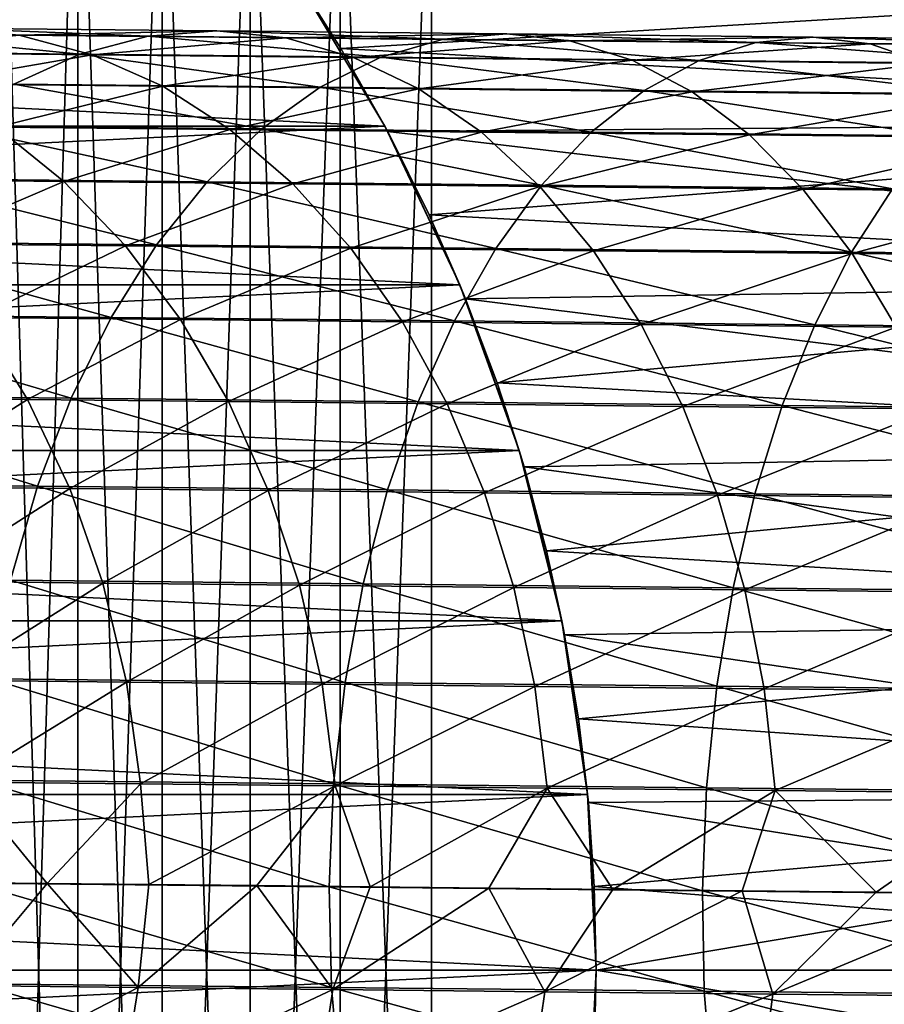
# Model space of a CAD drawing. Header units: metres. Extents: x -22 to 237, y -22 to 22.
# Tile 13 of 80: x 15 to 26, y 0 to 12. Entities that reach past the tile are written whole.
import ezdxf

# ---------------------------------------------------------------- set-up
doc = ezdxf.new("R2010")
doc.units = ezdxf.units.M
doc.layers.add('solid_KKK', color=7, linetype='CONTINUOUS')

msp = doc.modelspace()

# ---------------------------------------------------------------- linework, layer by layer
at = {"layer": 'solid_KKK'}
for points in [[(15.630599, -15.992977, 265.399994), (15.630599, 15.992977, 265.399994), (14.648143, 16.536873, 265.399994)], [(15.630599, -15.992977, 265.399994), (14.648143, 16.536873, 265.399994), (14.648143, -16.536873, 265.399994)], [(14.648143, -16.536873, 250.300003), (14.648143, 16.536873, 250.300003), (15.630599, 15.992977, 250.300003)], [(14.648143, -16.536873, 250.300003), (15.630599, 15.992977, 250.300003), (15.630599, -15.992977, 250.300003)], [(16.667795, -15.562707, 265.399994), (16.667795, 15.562707, 265.399994), (15.630599, 15.992977, 265.399994)], [(16.667795, -15.562707, 265.399994), (15.630599, 15.992977, 265.399994), (15.630599, -15.992977, 265.399994)], [(15.630599, -15.992977, 250.300003), (15.630599, 15.992977, 250.300003), (16.667795, 15.562707, 250.300003)], [(15.630599, -15.992977, 250.300003), (16.667795, 15.562707, 250.300003), (16.667795, -15.562707, 250.300003)], [(17.746687, -15.251418, 265.399994), (17.746687, 15.251418, 265.399994), (16.667795, 15.562707, 265.399994)], [(17.746687, -15.251418, 265.399994), (16.667795, 15.562707, 265.399994), (16.667795, -15.562707, 265.399994)], [(16.667795, -15.562707, 250.300003), (16.667795, 15.562707, 250.300003), (17.746687, 15.251418, 250.300003)], [(16.667795, -15.562707, 250.300003), (17.746687, 15.251418, 250.300003), (17.746687, -15.251418, 250.300003)], [(18.853741, -15.063069, 265.399994), (18.853741, 15.063069, 265.399994), (17.746687, 15.251418, 265.399994)], [(18.853741, -15.063069, 265.399994), (17.746687, 15.251418, 265.399994), (17.746687, -15.251418, 265.399994)], [(17.746687, -15.251418, 250.300003), (17.746687, 15.251418, 250.300003), (18.853741, 15.063069, 250.300003)], [(17.746687, -15.251418, 250.300003), (18.853741, 15.063069, 250.300003), (18.853741, -15.063069, 250.300003)], [(19.974985, -15, 265.399994), (19.974985, 15, 265.399994), (18.853741, 15.063069, 265.399994)], [(18.853741, -15.063069, 265.399994), (19.974985, -15, 265.399994), (18.853741, 15.063069, 265.399994)], [(18.853741, -15.063069, 250.300003), (18.853741, 15.063069, 250.300003), (19.974985, 15, 250.300003)], [(18.853741, -15.063069, 250.300003), (19.974985, 15, 250.300003), (19.974985, -15, 250.300003)], [(120.987495, -15, 265.399994), (120.987495, 15, 265.399994), (19.974985, 15, 265.399994)], [(120.987495, -15, 265.399994), (19.974985, 15, 265.399994), (19.974985, -15, 265.399994)], [(19.974985, -15, 250.300003), (19.974985, 15, 250.300003), (120.987495, 15, 250.300003)], [(19.974985, -15, 250.300003), (120.987495, 15, 250.300003), (120.987495, -15, 250.300003)], [(-19.402472, 10.370342), (-18.292044, 12.222983), (19.402472, 10.370342)], [(-19.402472, 10.370342, 250), (19.402472, 10.370342, 250), (18.292044, 12.222983, 250)], [(-19.402472, 10.370342, 250), (18.292044, 12.222983, 250), (-18.292044, 12.222983, 250)], [(-18.292044, 12.222983), (18.292044, 12.222983), (19.402472, 10.370342)], [(18.292044, 12.222983, 250), (18.862286, 11.323169, 170.276688), (18.218164, 12.33282, 169.611145)], [(34.900002, 12.282251, 169.646423), (18.218164, 12.33282, 169.611145), (18.862286, 11.323169, 170.276688)], [(18.21825, 12.332694, 134.388763), (18.862391, 11.322996, 133.723206), (18.292044, 12.222983)], [(34.900002, 12.282251, 134.353577), (18.862391, 11.322996, 133.723206), (18.21825, 12.332694, 134.388763)], [(18.862391, 11.322996, 133.723206), (19.402472, 10.370342), (18.292044, 12.222983)], [(18.292044, 12.222983, 250), (19.402472, 10.370342, 250), (18.862286, 11.323169, 170.276688)], [(34.900002, 10.433978, 170.798462), (34.900002, 12.282251, 169.646423), (18.862286, 11.323169, 170.276688)], [(34.900002, 12.282251, 134.353577), (34.900002, 10.433978, 133.201538), (18.862391, 11.322996, 133.723206)], [(12.188397, 11.291643, 612.880554), (15.657006, 11.25552, 616.225037), (13.088928, 11.509786, 612.013184)], [(13.088928, 11.509786, 612.013184), (16.49337, 11.47433, 615.295776), (14.001055, 11.575478, 611.133057)], [(15.657006, 11.25552, 616.225037), (16.49337, 11.47433, 615.295776), (13.088928, 11.509786, 612.013184)], [(14.001055, 11.575478, 611.133057), (17.340389, 11.5407, 614.352844), (14.91145, 11.48776, 610.253052)], [(16.49337, 11.47433, 615.295776), (17.340389, 11.5407, 614.352844), (14.001055, 11.575478, 611.133057)], [(17.340389, 11.5407, 614.352844), (18.18569, 11.45366, 613.410095), (14.91145, 11.48776, 610.253052)], [(16.49337, 11.47433, 615.295776), (20.123302, 11.436609, 618.327087), (17.340389, 11.5407, 614.352844)], [(17.340389, 11.5407, 614.352844), (20.900904, 11.5037, 617.326233), (18.18569, 11.45366, 613.410095)], [(20.123302, 11.436609, 618.327087), (20.900904, 11.5037, 617.326233), (17.340389, 11.5407, 614.352844)], [(20.900904, 11.5037, 617.326233), (21.676796, 11.417382, 616.3255), (18.18569, 11.45366, 613.410095)], [(20.123302, 11.436609, 618.327087), (23.960228, 11.396816, 621.091736), (20.900904, 11.5037, 617.326233)], [(20.900904, 11.5037, 617.326233), (24.664452, 11.464669, 620.038025), (21.676796, 11.417382, 616.3255)], [(23.960228, 11.396816, 621.091736), (24.664452, 11.464669, 620.038025), (20.900904, 11.5037, 617.326233)], [(14.91145, 11.48776, 610.253052), (15.806812, 11.247913, 609.386047), (12.825683, 11.279039, 606.069702)], [(14.91145, 11.48776, 610.253052), (18.18569, 11.45366, 613.410095), (15.806812, 11.247913, 609.386047)], [(15.657006, 11.25552, 616.225037), (19.355356, 11.217088, 619.313477), (16.49337, 11.47433, 615.295776)], [(18.18569, 11.45366, 613.410095), (19.016918, 11.214481, 612.481262), (15.806812, 11.247913, 609.386047)], [(19.355356, 11.217088, 619.313477), (20.123302, 11.436609, 618.327087), (16.49337, 11.47433, 615.295776)], [(18.18569, 11.45366, 613.410095), (21.676796, 11.417382, 616.3255), (19.016918, 11.214481, 612.481262)], [(21.676796, 11.417382, 616.3255), (22.439644, 11.178914, 615.339539), (19.016918, 11.214481, 612.481262)], [(19.355356, 11.217088, 619.313477), (23.264601, 11.176545, 622.130249), (20.123302, 11.436609, 618.327087)], [(23.264601, 11.176545, 622.130249), (23.960228, 11.396816, 621.091736), (20.123302, 11.436609, 618.327087)], [(24.664452, 11.464669, 620.038025), (25.36698, 11.379111, 618.984436), (21.676796, 11.417382, 616.3255)], [(21.676796, 11.417382, 616.3255), (25.36698, 11.379111, 618.984436), (22.439644, 11.178914, 615.339539)], [(25.36698, 11.379111, 618.984436), (26.057549, 11.141393, 617.946411), (22.439644, 11.178914, 615.339539)], [(23.264601, 11.176545, 622.130249), (27.36482, 11.134098, 624.66095), (23.960228, 11.396816, 621.091736)], [(23.960228, 11.396816, 621.091736), (27.984596, 11.355154, 623.575623), (24.664452, 11.464669, 620.038025)], [(27.36482, 11.134098, 624.66095), (27.984596, 11.355154, 623.575623), (23.960228, 11.396816, 621.091736)], [(24.664452, 11.464669, 620.038025), (28.611858, 11.423803, 622.474365), (25.36698, 11.379111, 618.984436)], [(27.984596, 11.355154, 623.575623), (28.611858, 11.423803, 622.474365), (24.664452, 11.464669, 620.038025)], [(28.611858, 11.423803, 622.474365), (29.237436, 11.339042, 621.373291), (25.36698, 11.379111, 618.984436)], [(25.36698, 11.379111, 618.984436), (29.237436, 11.339042, 621.373291), (26.057549, 11.141393, 617.946411)], [(14.843519, 10.887466, 617.127075), (15.657006, 11.25552, 616.225037), (12.188397, 11.291643, 612.880554)], [(12.825683, 11.279039, 606.069702), (15.806812, 11.247913, 609.386047), (13.750723, 10.889966, 605.292664)], [(14.843519, 10.887466, 617.127075), (18.608284, 10.848345, 620.270996), (15.657006, 11.25552, 616.225037)], [(18.608284, 10.848345, 620.270996), (19.355356, 11.217088, 619.313477), (15.657006, 11.25552, 616.225037)], [(19.402472, 10.370342, 250), (19.437769, 10.304034, 170.870041), (18.862286, 11.323169, 170.276688)], [(34.900002, 10.433978, 170.798462), (18.862286, 11.323169, 170.276688), (19.437769, 10.304034, 170.870041)], [(18.862391, 11.322996, 133.723206), (19.437868, 10.303847, 133.129852), (19.402472, 10.370342)], [(34.900002, 10.433978, 133.201538), (19.437868, 10.303847, 133.129852), (18.862391, 11.322996, 133.723206)], [(15.806812, 11.247913, 609.386047), (16.674059, 10.859444, 608.544678), (13.750723, 10.889966, 605.292664)], [(15.806812, 11.247913, 609.386047), (19.016918, 11.214481, 612.481262), (16.674059, 10.859444, 608.544678)], [(19.016918, 11.214481, 612.481262), (19.821932, 10.82666, 611.579895), (16.674059, 10.859444, 608.544678)], [(18.608284, 10.848345, 620.270996), (22.587732, 10.807074, 623.138306), (19.355356, 11.217088, 619.313477)], [(19.016918, 11.214481, 612.481262), (22.439644, 11.178914, 615.339539), (19.821932, 10.82666, 611.579895)], [(22.587732, 10.807074, 623.138306), (23.264601, 11.176545, 622.130249), (19.355356, 11.217088, 619.313477)], [(22.439644, 11.178914, 615.339539), (23.178303, 10.791782, 614.382751), (19.821932, 10.82666, 611.579895)], [(22.439644, 11.178914, 615.339539), (26.057549, 11.141393, 617.946411), (23.178303, 10.791782, 614.382751)], [(22.587732, 10.807074, 623.138306), (26.761583, 10.763865, 625.714478), (23.264601, 11.176545, 622.130249)], [(26.057549, 11.141393, 617.946411), (26.726067, 10.754989, 616.939087), (23.178303, 10.791782, 614.382751)], [(26.761583, 10.763865, 625.714478), (27.36482, 11.134098, 624.66095), (23.264601, 11.176545, 622.130249)], [(13.750723, 10.889966, 605.292664), (16.674059, 10.859444, 608.544678), (14.632367, 10.357973, 604.550598)], [(14.064795, 10.375547, 617.988708), (17.893003, 10.335767, 621.185608), (14.843519, 10.887466, 617.127075)], [(16.674059, 10.859444, 608.544678), (17.500517, 10.328026, 607.741272), (14.632367, 10.357973, 604.550598)], [(17.893003, 10.335767, 621.185608), (18.608284, 10.848345, 620.270996), (14.843519, 10.887466, 617.127075)], [(16.674059, 10.859444, 608.544678), (19.821932, 10.82666, 611.579895), (17.500517, 10.328026, 607.741272)], [(19.821932, 10.82666, 611.579895), (20.588966, 10.295861, 610.719177), (17.500517, 10.328026, 607.741272)], [(17.893003, 10.335767, 621.185608), (21.939512, 10.2938, 624.101257), (18.608284, 10.848345, 620.270996)], [(21.939512, 10.2938, 624.101257), (22.587732, 10.807074, 623.138306), (18.608284, 10.848345, 620.270996)], [(19.821932, 10.82666, 611.579895), (23.178303, 10.791782, 614.382751), (20.588966, 10.295861, 610.719177)], [(23.178303, 10.791782, 614.382751), (23.881975, 10.261642, 613.469177), (20.588966, 10.295861, 610.719177)], [(21.939512, 10.2938, 624.101257), (26.183701, 10.249863, 626.720825), (22.587732, 10.807074, 623.138306)], [(26.183701, 10.249863, 626.720825), (26.761583, 10.763865, 625.714478), (22.587732, 10.807074, 623.138306)], [(23.178303, 10.791782, 614.382751), (26.726067, 10.754989, 616.939087), (23.881975, 10.261642, 613.469177)], [(26.726067, 10.754989, 616.939087), (27.362768, 10.225543, 615.977173), (23.881975, 10.261642, 613.469177)], [(34.900002, 10.433978, 170.798462), (19.437769, 10.304034, 170.870041), (19.947649, 9.278538, 171.394867)], [(34.900002, 10.433978, 133.201538), (34.900002, 8.47864, 132.242401), (19.437868, 10.303847, 133.129852)], [(34.900002, 8.47864, 171.757599), (34.900002, 10.433978, 170.798462), (19.947649, 9.278538, 171.394867)], [(-20.325174, 8.419493), (-19.402472, 10.370342), (20.325174, 8.419493)], [(-20.325174, 8.419493, 250), (20.325174, 8.419493, 250), (19.402472, 10.370342, 250)], [(-20.325174, 8.419493, 250), (19.402472, 10.370342, 250), (-19.402472, 10.370342, 250)], [(-19.402472, 10.370342), (19.402472, 10.370342), (20.325174, 8.419493)], [(14.632367, 10.357973, 604.550598), (15.457732, 9.690832, 603.854492), (12.872028, 9.71791, 600.528442)], [(13.332213, 9.727243, 618.797363), (17.219965, 9.686844, 622.044006), (14.064795, 10.375547, 617.988708)], [(17.219965, 9.686844, 622.044006), (17.893003, 10.335767, 621.185608), (14.064795, 10.375547, 617.988708)], [(14.632367, 10.357973, 604.550598), (17.500517, 10.328026, 607.741272), (15.457732, 9.690832, 603.854492)], [(17.500517, 10.328026, 607.741272), (18.274111, 9.661427, 606.987549), (15.457732, 9.690832, 603.854492)], [(17.219965, 9.686844, 622.044006), (21.329412, 9.644225, 625.005005), (17.893003, 10.335767, 621.185608)], [(17.500517, 10.328026, 607.741272), (20.588966, 10.295861, 610.719177), (18.274111, 9.661427, 606.987549)], [(21.329412, 9.644225, 625.005005), (21.939512, 10.2938, 624.101257), (17.893003, 10.335767, 621.185608)], [(20.588966, 10.295861, 610.719177), (21.306814, 9.629842, 609.911682), (18.274111, 9.661427, 606.987549)], [(19.947733, 9.278358, 132.605057), (20.325174, 8.419493), (19.402472, 10.370342)], [(19.437868, 10.303847, 133.129852), (19.947733, 9.278358, 132.605057), (19.402472, 10.370342)], [(19.402472, 10.370342, 250), (20.325174, 8.419493, 250), (19.437769, 10.304034, 170.870041)], [(20.325174, 8.419493, 250), (19.947649, 9.278538, 171.394867), (19.437769, 10.304034, 170.870041)], [(34.900002, 8.47864, 132.242401), (19.947733, 9.278358, 132.605057), (19.437868, 10.303847, 133.129852)], [(20.588966, 10.295861, 610.719177), (23.881975, 10.261642, 613.469177), (21.306814, 9.629842, 609.911682)], [(21.329412, 9.644225, 625.005005), (25.639614, 9.599604, 627.665283), (21.939512, 10.2938, 624.101257)], [(25.639614, 9.599604, 627.665283), (26.183701, 10.249863, 626.720825), (21.939512, 10.2938, 624.101257)], [(23.881975, 10.261642, 613.469177), (24.540384, 9.59624, 612.612061), (21.306814, 9.629842, 609.911682)], [(23.881975, 10.261642, 613.469177), (27.362768, 10.225543, 615.977173), (24.540384, 9.59624, 612.612061)], [(27.362768, 10.225543, 615.977173), (27.958347, 9.560793, 615.074829), (24.540384, 9.59624, 612.612061)], [(12.656475, 8.952027, 619.541199), (16.599001, 8.911058, 622.833618), (13.332213, 9.727243, 618.797363)], [(12.872028, 9.71791, 600.528442), (15.457732, 9.690832, 603.854492), (13.672757, 8.924912, 599.94458)], [(16.599001, 8.911058, 622.833618), (17.219965, 9.686844, 622.044006), (13.332213, 9.727243, 618.797363)], [(15.457732, 9.690832, 603.854492), (16.21476, 8.898292, 603.214417), (13.672757, 8.924912, 599.94458)], [(15.457732, 9.690832, 603.854492), (18.274111, 9.661427, 606.987549), (16.21476, 8.898292, 603.214417)], [(16.599001, 8.911058, 622.833618), (20.766348, 8.867839, 625.836365), (17.219965, 9.686844, 622.044006)], [(20.766348, 8.867839, 625.836365), (21.329412, 9.644225, 625.005005), (17.219965, 9.686844, 622.044006)], [(18.274111, 9.661427, 606.987549), (18.98354, 8.869383, 606.294495), (16.21476, 8.898292, 603.214417)], [(18.274111, 9.661427, 606.987549), (21.306814, 9.629842, 609.911682), (18.98354, 8.869383, 606.294495)], [(21.306814, 9.629842, 609.911682), (21.964987, 8.838332, 609.16925), (18.98354, 8.869383, 606.294495)], [(20.766348, 8.867839, 625.836365), (25.137276, 8.822589, 628.534119), (21.329412, 9.644225, 625.005005)], [(21.306814, 9.629842, 609.911682), (24.540384, 9.59624, 612.612061), (21.964987, 8.838332, 609.16925)], [(25.137276, 8.822589, 628.534119), (25.639614, 9.599604, 627.665283), (21.329412, 9.644225, 625.005005)], [(24.540384, 9.59624, 612.612061), (25.143908, 8.805299, 611.823975), (21.964987, 8.838332, 609.16925)], [(24.540384, 9.59624, 612.612061), (27.958347, 9.560793, 615.074829), (25.143908, 8.805299, 611.823975)], [(25.137276, 8.822589, 628.534119), (29.689516, 8.775538, 630.913147), (25.639614, 9.599604, 627.665283)], [(27.958347, 9.560793, 615.074829), (28.504105, 8.770451, 614.245117), (25.143908, 8.805299, 611.823975)], [(20.325174, 8.419493, 250), (20.394892, 8.249146, 171.854538), (19.947649, 9.278538, 171.394867)], [(34.900002, 8.47864, 171.757599), (19.947649, 9.278538, 171.394867), (20.394892, 8.249146, 171.854538)], [(19.947733, 9.278358, 132.605057), (20.394947, 8.249009, 132.145401), (20.325174, 8.419493)], [(34.900002, 8.47864, 132.242401), (20.394947, 8.249009, 132.145401), (19.947733, 9.278358, 132.605057)], [(12.047457, 8.061224, 620.209412), (16.039188, 8.019744, 623.542908), (12.656475, 8.952027, 619.541199)], [(16.039188, 8.019744, 623.542908), (16.599001, 8.911058, 622.833618), (12.656475, 8.952027, 619.541199)], [(13.672757, 8.924912, 599.94458), (16.21476, 8.898292, 603.214417), (14.389618, 8.018142, 599.42041)], [(16.21476, 8.898292, 603.214417), (16.892389, 7.991933, 602.639771), (14.389618, 8.018142, 599.42041)], [(16.039188, 8.019744, 623.542908), (20.258545, 7.975986, 626.583069), (16.599001, 8.911058, 622.833618)], [(16.21476, 8.898292, 603.214417), (18.98354, 8.869383, 606.294495), (16.892389, 7.991933, 602.639771)], [(20.258545, 7.975986, 626.583069), (20.766348, 8.867839, 625.836365), (16.599001, 8.911058, 622.833618)], [(18.98354, 8.869383, 606.294495), (19.618437, 7.96347, 605.672302), (16.892389, 7.991933, 602.639771)], [(18.98354, 8.869383, 606.294495), (21.964987, 8.838332, 609.16925), (19.618437, 7.96347, 605.672302)], [(21.964987, 8.838332, 609.16925), (22.553869, 7.932899, 608.502686), (19.618437, 7.96347, 605.672302)], [(20.258545, 7.975986, 626.583069), (24.684025, 7.930171, 629.314514), (20.766348, 8.867839, 625.836365)], [(24.684025, 7.930171, 629.314514), (25.137276, 8.822589, 628.534119), (20.766348, 8.867839, 625.836365)], [(21.964987, 8.838332, 609.16925), (25.143908, 8.805299, 611.823975), (22.553869, 7.932899, 608.502686)], [(25.143908, 8.805299, 611.823975), (25.683727, 7.900375, 611.116394), (22.553869, 7.932899, 608.502686)], [(24.684025, 7.930171, 629.314514), (29.293079, 7.882533, 631.723267), (25.137276, 8.822589, 628.534119)], [(29.293079, 7.882533, 631.723267), (29.689516, 8.775538, 630.913147), (25.137276, 8.822589, 628.534119)], [(25.143908, 8.805299, 611.823975), (28.504105, 8.770451, 614.245117), (25.683727, 7.900375, 611.116394)], [(34.900002, 8.47864, 171.757599), (20.394892, 8.249146, 171.854538), (20.782848, 7.216175, 172.252853)], [(34.900002, 8.47864, 132.242401), (34.900002, 6.436298, 131.486008), (20.394947, 8.249009, 132.145401)], [(34.900002, 6.436298, 172.513992), (34.900002, 8.47864, 171.757599), (20.782848, 7.216175, 172.252853)], [(-21.052748, 6.386015), (-20.325174, 8.419493), (21.052748, 6.386015)], [(-21.052748, 6.386015, 250), (21.052748, 6.386015, 250), (20.325174, 8.419493, 250)], [(-21.052748, 6.386015, 250), (20.325174, 8.419493, 250), (-20.325174, 8.419493, 250)], [(-20.325174, 8.419493), (20.325174, 8.419493), (21.052748, 6.386015)], [(20.782883, 7.216078, 131.747101), (21.052748, 6.386015), (20.325174, 8.419493)], [(20.394947, 8.249009, 132.145401), (20.782883, 7.216078, 131.747101), (20.325174, 8.419493)], [(20.325174, 8.419493, 250), (21.052748, 6.386015, 250), (20.394892, 8.249146, 171.854538)], [(21.052748, 6.386015, 250), (20.782848, 7.216175, 172.252853), (20.394892, 8.249146, 171.854538)], [(34.900002, 6.436298, 131.486008), (20.782883, 7.216078, 131.747101), (20.394947, 8.249009, 132.145401)], [(11.514055, 7.067852, 620.792175), (15.548703, 7.025926, 624.161499), (12.047457, 8.061224, 620.209412)], [(15.548703, 7.025926, 624.161499), (16.039188, 8.019744, 623.542908), (12.047457, 8.061224, 620.209412)], [(14.389618, 8.018142, 599.42041), (15.012136, 7.010849, 598.963501), (12.776362, 7.034346, 595.620178)], [(14.389618, 8.018142, 599.42041), (16.892389, 7.991933, 602.639771), (15.012136, 7.010849, 598.963501)], [(16.892389, 7.991933, 602.639771), (17.480717, 6.984998, 602.138855), (15.012136, 7.010849, 598.963501)], [(15.548703, 7.025926, 624.161499), (19.813423, 6.981697, 627.234375), (16.039188, 8.019744, 623.542908)], [(19.813423, 6.981697, 627.234375), (20.258545, 7.975986, 626.583069), (16.039188, 8.019744, 623.542908)], [(16.892389, 7.991933, 602.639771), (19.618437, 7.96347, 605.672302), (17.480717, 6.984998, 602.138855)], [(19.618437, 7.96347, 605.672302), (20.169523, 6.956923, 605.130005), (17.480717, 6.984998, 602.138855)], [(19.618437, 7.96347, 605.672302), (22.553869, 7.932899, 608.502686), (20.169523, 6.956923, 605.130005)], [(19.813423, 6.981697, 627.234375), (24.286484, 6.935389, 629.995178), (20.258545, 7.975986, 626.583069)], [(22.553869, 7.932899, 608.502686), (23.064854, 6.92677, 607.921753), (20.169523, 6.956923, 605.130005)], [(24.286484, 6.935389, 629.995178), (24.684025, 7.930171, 629.314514), (20.258545, 7.975986, 626.583069)], [(22.553869, 7.932899, 608.502686), (25.683727, 7.900375, 611.116394), (23.064854, 6.92677, 607.921753)], [(25.683727, 7.900375, 611.116394), (26.151955, 6.894691, 610.499756), (23.064854, 6.92677, 607.921753)], [(24.286484, 6.935389, 629.995178), (28.945091, 6.887239, 632.42981), (24.684025, 7.930171, 629.314514)], [(28.945091, 6.887239, 632.42981), (29.293079, 7.882533, 631.723267), (24.684025, 7.930171, 629.314514)], [(21.052748, 6.386015, 250), (21.113264, 6.18305, 172.591782), (20.782848, 7.216175, 172.252853)], [(34.900002, 6.436298, 172.513992), (20.782848, 7.216175, 172.252853), (21.113264, 6.18305, 172.591782)], [(20.782883, 7.216078, 131.747101), (21.113285, 6.182973, 131.408203), (21.052748, 6.386015)], [(34.900002, 6.436298, 131.486008), (21.113285, 6.182973, 131.408203), (20.782883, 7.216078, 131.747101)], [(11.064065, 5.986423, 621.280945), (15.134713, 5.944124, 624.680359), (11.514055, 7.067852, 620.792175)], [(15.134713, 5.944124, 624.680359), (15.548703, 7.025926, 624.161499), (11.514055, 7.067852, 620.792175)], [(12.776362, 7.034346, 595.620178), (15.012136, 7.010849, 598.963501), (13.321391, 5.940975, 595.276062)], [(15.134713, 5.944124, 624.680359), (19.437489, 5.8995, 627.78064), (15.548703, 7.025926, 624.161499)], [(19.437489, 5.8995, 627.78064), (19.813423, 6.981697, 627.234375), (15.548703, 7.025926, 624.161499)], [(15.012136, 7.010849, 598.963501), (15.531219, 5.91775, 598.580627), (13.321391, 5.940975, 595.276062)], [(15.012136, 7.010849, 598.963501), (17.480717, 6.984998, 602.138855), (15.531219, 5.91775, 598.580627)], [(17.480717, 6.984998, 602.138855), (17.971149, 5.892199, 601.719177), (15.531219, 5.91775, 598.580627)], [(17.480717, 6.984998, 602.138855), (20.169523, 6.956923, 605.130005), (17.971149, 5.892199, 601.719177)], [(20.169523, 6.956923, 605.130005), (20.62875, 5.864451, 604.675598), (17.971149, 5.892199, 601.719177)], [(19.437489, 5.8995, 627.78064), (23.95046, 5.852779, 630.566101), (19.813423, 6.981697, 627.234375)], [(23.95046, 5.852779, 630.566101), (24.286484, 6.935389, 629.995178), (19.813423, 6.981697, 627.234375)], [(20.169523, 6.956923, 605.130005), (23.064854, 6.92677, 607.921753), (20.62875, 5.864451, 604.675598)], [(23.064854, 6.92677, 607.921753), (23.490477, 5.834647, 607.434875), (20.62875, 5.864451, 604.675598)], [(23.064854, 6.92677, 607.921753), (26.151955, 6.894691, 610.499756), (23.490477, 5.834647, 607.434875)], [(23.95046, 5.852779, 630.566101), (28.650637, 5.8042, 633.022461), (24.286484, 6.935389, 629.995178)], [(28.650637, 5.8042, 633.022461), (28.945091, 6.887239, 632.42981), (24.286484, 6.935389, 629.995178)], [(26.151955, 6.894691, 610.499756), (26.54175, 5.80294, 609.982971), (23.490477, 5.834647, 607.434875)], [(34.900002, 6.436298, 172.513992), (21.113264, 6.18305, 172.591782), (21.388504, 5.150913, 172.873886)], [(34.900002, 6.436298, 131.486008), (34.900002, 4.327912, 130.940109), (21.113285, 6.182973, 131.408203)], [(34.900002, 4.327912, 173.059891), (34.900002, 6.436298, 172.513992), (21.388504, 5.150913, 172.873886)], [(-21.5772, 4.292398), (-21.052748, 6.386015), (21.5772, 4.292398)], [(-21.5772, 4.292398, 250), (21.5772, 4.292398, 250), (21.052748, 6.386015, 250)], [(-21.5772, 4.292398, 250), (21.052748, 6.386015, 250), (-21.052748, 6.386015, 250)], [(-21.052748, 6.386015), (21.052748, 6.386015), (21.5772, 4.292398)], [(21.388529, 5.150805, 131.126099), (21.5772, 4.292398), (21.052748, 6.386015)], [(21.113285, 6.182973, 131.408203), (21.388529, 5.150805, 131.126099), (21.052748, 6.386015)], [(21.052748, 6.386015, 250), (21.5772, 4.292398, 250), (21.113264, 6.18305, 172.591782)], [(21.5772, 4.292398, 250), (21.388504, 5.150913, 172.873886), (21.113264, 6.18305, 172.591782)], [(34.900002, 4.327912, 130.940109), (21.388529, 5.150805, 131.126099), (21.113285, 6.182973, 131.408203)], [(14.803268, 4.790144, 625.091919), (15.134713, 5.944124, 624.680359), (11.064065, 5.986423, 621.280945)], [(13.321391, 5.940975, 595.276062), (15.531219, 5.91775, 598.580627), (13.750001, 4.777826, 595.00354)], [(14.803268, 4.790144, 625.091919), (19.13623, 4.745208, 628.213989), (15.134713, 5.944124, 624.680359)], [(19.13623, 4.745208, 628.213989), (19.437489, 5.8995, 627.78064), (15.134713, 5.944124, 624.680359)], [(15.531219, 5.91775, 598.580627), (15.939278, 4.754818, 598.277344), (13.750001, 4.777826, 595.00354)], [(15.531219, 5.91775, 598.580627), (17.971149, 5.892199, 601.719177), (15.939278, 4.754818, 598.277344)], [(17.971149, 5.892199, 601.719177), (18.356518, 4.729505, 601.386658), (15.939278, 4.754818, 598.277344)], [(17.971149, 5.892199, 601.719177), (20.62875, 5.864451, 604.675598), (18.356518, 4.729505, 601.386658)], [(20.62875, 5.864451, 604.675598), (20.989405, 4.702014, 604.315613), (18.356518, 4.729505, 601.386658)], [(19.13623, 4.745208, 628.213989), (23.680866, 4.698159, 631.018921), (19.437489, 5.8995, 627.78064)], [(23.680866, 4.698159, 631.018921), (23.95046, 5.852779, 630.566101), (19.437489, 5.8995, 627.78064)], [(20.62875, 5.864451, 604.675598), (23.490477, 5.834647, 607.434875), (20.989405, 4.702014, 604.315613)], [(23.490477, 5.834647, 607.434875), (23.82452, 4.672488, 607.049255), (20.989405, 4.702014, 604.315613)], [(23.490477, 5.834647, 607.434875), (26.54175, 5.80294, 609.982971), (23.82452, 4.672488, 607.049255)], [(23.680866, 4.698159, 631.018921), (28.414019, 4.649239, 633.492554), (23.95046, 5.852779, 630.566101)], [(28.414019, 4.649239, 633.492554), (28.650637, 5.8042, 633.022461), (23.95046, 5.852779, 630.566101)], [(26.54175, 5.80294, 609.982971), (26.847416, 4.641076, 609.573669), (23.82452, 4.672488, 607.049255)], [(21.5772, 4.292398, 250), (21.611059, 4.118511, 173.101868), (21.388504, 5.150913, 172.873886)], [(34.900002, 4.327912, 173.059891), (21.388504, 5.150913, 172.873886), (21.611059, 4.118511, 173.101868)], [(21.388529, 5.150805, 131.126099), (21.611094, 4.118332, 130.898102), (21.5772, 4.292398)], [(34.900002, 4.327912, 130.940109), (21.611094, 4.118332, 130.898102), (21.388529, 5.150805, 131.126099)], [(13.750001, 4.777826, 595.00354), (15.939278, 4.754818, 598.277344), (14.055928, 3.561897, 594.806458)], [(15.939278, 4.754818, 598.277344), (16.230352, 3.539045, 598.058105), (14.055928, 3.561897, 594.806458)], [(14.559211, 3.58085, 625.390137), (18.914053, 3.535686, 628.527954), (14.803268, 4.790144, 625.091919)], [(18.914053, 3.535686, 628.527954), (19.13623, 4.745208, 628.213989), (14.803268, 4.790144, 625.091919)], [(15.939278, 4.754818, 598.277344), (18.356518, 4.729505, 601.386658), (16.230352, 3.539045, 598.058105)], [(18.356518, 4.729505, 601.386658), (18.631193, 3.513903, 601.146301), (16.230352, 3.539045, 598.058105)], [(18.356518, 4.729505, 601.386658), (20.989405, 4.702014, 604.315613), (18.631193, 3.513903, 601.146301)], [(18.914053, 3.535686, 628.527954), (23.48164, 3.4884, 631.347107), (19.13623, 4.745208, 628.213989)], [(23.48164, 3.4884, 631.347107), (23.680866, 4.698159, 631.018921), (19.13623, 4.745208, 628.213989)], [(20.989405, 4.702014, 604.315613), (21.246218, 3.486599, 604.05542), (18.631193, 3.513903, 601.146301)], [(20.989405, 4.702014, 604.315613), (23.82452, 4.672488, 607.049255), (21.246218, 3.486599, 604.05542)], [(23.82452, 4.672488, 607.049255), (24.062099, 3.457273, 606.770508), (21.246218, 3.486599, 604.05542)], [(23.48164, 3.4884, 631.347107), (28.238693, 3.439233, 633.833191), (23.680866, 4.698159, 631.018921)], [(28.238693, 3.439233, 633.833191), (28.414019, 4.649239, 633.492554), (23.680866, 4.698159, 631.018921)], [(23.82452, 4.672488, 607.049255), (26.847416, 4.641076, 609.573669), (24.062099, 3.457273, 606.770508)], [(26.847416, 4.641076, 609.573669), (27.064489, 3.426074, 609.277771), (24.062099, 3.457273, 606.770508)], [(-21.894051, 2.156286), (-21.5772, 4.292398), (21.894051, 2.156286)], [(-21.894051, 2.156286, 250), (21.894051, 2.156286, 250), (21.5772, 4.292398, 250)], [(-21.894051, 2.156286, 250), (21.5772, 4.292398, 250), (-21.5772, 4.292398, 250)], [(-21.5772, 4.292398), (21.5772, 4.292398), (21.894051, 2.156286)], [(21.782221, 3.08786, 130.722885), (21.894051, 2.156286), (21.5772, 4.292398)], [(21.611094, 4.118332, 130.898102), (21.782221, 3.08786, 130.722885), (21.5772, 4.292398)], [(21.5772, 4.292398, 250), (21.894051, 2.156286, 250), (21.611059, 4.118511, 173.101868)], [(34.900002, 4.327912, 173.059891), (21.611059, 4.118511, 173.101868), (21.782187, 3.0881, 173.277084)], [(34.900002, 4.327912, 130.940109), (34.900002, 2.175116, 130.610306), (21.611094, 4.118332, 130.898102)], [(34.900002, 2.175116, 173.389694), (34.900002, 4.327912, 173.059891), (21.782187, 3.0881, 173.277084)], [(21.894051, 2.156286, 250), (21.782187, 3.0881, 173.277084), (21.611059, 4.118511, 173.101868)], [(34.900002, 2.175116, 130.610306), (21.782221, 3.08786, 130.722885), (21.611094, 4.118332, 130.898102)], [(14.055928, 3.561897, 594.806458), (16.230352, 3.539045, 598.058105), (14.234703, 2.310952, 594.687805)], [(16.230352, 3.539045, 598.058105), (16.40019, 2.288193, 597.926086), (14.234703, 2.310952, 594.687805)], [(14.406106, 2.333909, 625.57074), (18.774202, 2.288608, 628.718079), (14.559211, 3.58085, 625.390137)], [(18.774202, 2.288608, 628.718079), (18.914053, 3.535686, 628.527954), (14.559211, 3.58085, 625.390137)], [(16.230352, 3.539045, 598.058105), (18.631193, 3.513903, 601.146301), (16.40019, 2.288193, 597.926086)], [(18.631193, 3.513903, 601.146301), (18.791162, 2.263155, 601.001587), (16.40019, 2.288193, 597.926086)], [(18.631193, 3.513903, 601.146301), (21.246218, 3.486599, 604.05542), (18.791162, 2.263155, 601.001587)], [(18.774202, 2.288608, 628.718079), (23.35569, 2.241178, 631.545837), (18.914053, 3.535686, 628.527954)], [(23.35569, 2.241178, 631.545837), (23.48164, 3.4884, 631.347107), (18.914053, 3.535686, 628.527954)], [(21.246218, 3.486599, 604.05542), (21.395439, 2.235964, 603.898682), (18.791162, 2.263155, 601.001587)], [(21.246218, 3.486599, 604.05542), (24.062099, 3.457273, 606.770508), (21.395439, 2.235964, 603.898682)], [(24.062099, 3.457273, 606.770508), (24.199745, 2.206758, 606.602661), (21.395439, 2.235964, 603.898682)], [(23.35569, 2.241178, 631.545837), (28.127222, 2.191861, 634.03949), (23.48164, 3.4884, 631.347107)], [(28.127222, 2.191861, 634.03949), (28.238693, 3.439233, 633.833191), (23.48164, 3.4884, 631.347107)], [(24.062099, 3.457273, 606.770508), (27.064489, 3.426074, 609.277771), (24.199745, 2.206758, 606.602661)], [(27.064489, 3.426074, 609.277771), (27.189795, 2.175687, 609.099609), (24.199745, 2.206758, 606.602661)], [(21.894051, 2.156286, 250), (21.903452, 2.058826, 173.401199), (21.782187, 3.0881, 173.277084)], [(34.900002, 2.175116, 173.389694), (21.782187, 3.0881, 173.277084), (21.903452, 2.058826, 173.401199)], [(21.782221, 3.08786, 130.722885), (21.903473, 2.058614, 130.598785), (21.894051, 2.156286)], [(34.900002, 2.175116, 130.610306), (21.903473, 2.058614, 130.598785), (21.782221, 3.08786, 130.722885)], [(14.234703, 2.310952, 594.687805), (15.253488, 1.064786, 596.16095), (14.075455, 1.077183, 594.309021)], [(14.234703, 2.310952, 594.687805), (16.40019, 2.288193, 597.926086), (15.253488, 1.064786, 596.16095)], [(14.406106, 2.333909, 625.57074), (14.346205, 1.06881, 625.630981), (18.718735, 1.023463, 628.781555)], [(14.406106, 2.333909, 625.57074), (18.718735, 1.023463, 628.781555), (18.774202, 2.288608, 628.718079)], [(16.40019, 2.288193, 597.926086), (16.505135, 1.051645, 597.96405), (15.253488, 1.064786, 596.16095)], [(16.40019, 2.288193, 597.926086), (18.791162, 2.263155, 601.001587), (16.505135, 1.051645, 597.96405)], [(18.791162, 2.263155, 601.001587), (17.828362, 1.037779, 599.71521), (16.505135, 1.051645, 597.96405)], [(18.791162, 2.263155, 601.001587), (19.221027, 1.023211, 601.411682), (17.828362, 1.037779, 599.71521)], [(18.774202, 2.288608, 628.718079), (18.718735, 1.023463, 628.781555), (23.304874, 0.975985, 631.612122)], [(18.774202, 2.288608, 628.718079), (23.304874, 0.975985, 631.612122), (23.35569, 2.241178, 631.545837)], [(18.791162, 2.263155, 601.001587), (21.395439, 2.235964, 603.898682), (19.221027, 1.023211, 601.411682)], [(21.395439, 2.235964, 603.898682), (20.680868, 1.007967, 603.05072), (19.221027, 1.023211, 601.411682)], [(21.395439, 2.235964, 603.898682), (22.205521, 0.992069, 604.629578), (20.680868, 1.007967, 603.05072)], [(21.395439, 2.235964, 603.898682), (24.199745, 2.206758, 606.602661), (22.205521, 0.992069, 604.629578)], [(24.199745, 2.206758, 606.602661), (23.792507, 0.975543, 606.145813), (22.205521, 0.992069, 604.629578)], [(23.35569, 2.241178, 631.545837), (23.304874, 0.975985, 631.612122), (28.081249, 0.926618, 634.108337)], [(23.35569, 2.241178, 631.545837), (28.081249, 0.926618, 634.108337), (28.127222, 2.191861, 634.03949)], [(24.199745, 2.206758, 606.602661), (25.439257, 0.958418, 607.596924), (23.792507, 0.975543, 606.145813)], [(24.199745, 2.206758, 606.602661), (27.189795, 2.175687, 609.099609), (25.439257, 0.958418, 607.596924)], [(-22, 0), (-21.894051, 2.156286), (22, 0)], [(-22, 0, 250), (22, 0, 250), (21.894051, 2.156286, 250)], [(-22, 0, 250), (21.894051, 2.156286, 250), (-21.894051, 2.156286, 250)], [(-21.894051, 2.156286), (21.894051, 2.156286), (22, 0)], [(22, 0, 130.5), (22, 0), (21.894051, 2.156286)], [(21.975935, 1.028727, 130.524628), (22, 0, 130.5), (21.894051, 2.156286)], [(21.903473, 2.058614, 130.598785), (21.975935, 1.028727, 130.524628), (21.894051, 2.156286)], [(21.894051, 2.156286, 250), (22, 0, 250), (21.903452, 2.058826, 173.401199)], [(34.900002, 2.175116, 173.389694), (21.903452, 2.058826, 173.401199), (21.975927, 1.028878, 173.475372)], [(22, 0, 250), (21.975927, 1.028878, 173.475372), (21.903452, 2.058826, 173.401199)], [(34.900002, 2.175116, 130.610306), (34.900002, 0, 130.5), (21.903473, 2.058614, 130.598785)], [(34.900002, 0, 130.5), (21.975935, 1.028727, 130.524628), (21.903473, 2.058614, 130.598785)], [(34.900002, 2.175116, 173.389694), (21.975927, 1.028878, 173.475372), (22, 0, 173.5)], [(34.900002, 0, 173.5), (34.900002, 2.175116, 173.389694), (22, 0, 173.5)], [(27.189795, 2.175687, 609.099609), (27.143099, 0.940719, 608.98053), (25.439257, 0.958418, 607.596924)], [(14.075455, 1.077183, 594.309021), (15.253488, 1.064786, 596.16095), (14.206004, -0.189923, 594.68927)], [(15.253488, 1.064786, 596.16095), (16.371635, -0.212683, 597.927734), (14.206004, -0.189923, 594.68927)], [(18.746574, -0.212279, 628.720642), (18.718735, 1.023463, 628.781555), (14.346205, 1.06881, 625.630981)], [(14.378268, -0.166975, 625.57312), (18.746574, -0.212279, 628.720642), (14.346205, 1.06881, 625.630981)], [(15.253488, 1.064786, 596.16095), (16.505135, 1.051645, 597.96405), (16.371635, -0.212683, 597.927734)], [(16.505135, 1.051645, 597.96405), (17.828362, 1.037779, 599.71521), (16.371635, -0.212683, 597.927734)], [(17.828362, 1.037779, 599.71521), (18.762766, -0.237723, 601.003479), (16.371635, -0.212683, 597.927734)], [(17.828362, 1.037779, 599.71521), (19.221027, 1.023211, 601.411682), (18.762766, -0.237723, 601.003479)], [(23.328283, -0.259711, 631.548523), (23.304874, 0.975985, 631.612122), (18.718735, 1.023463, 628.781555)], [(18.746574, -0.212279, 628.720642), (23.328283, -0.259711, 631.548523), (18.718735, 1.023463, 628.781555)], [(19.221027, 1.023211, 601.411682), (20.680868, 1.007967, 603.05072), (18.762766, -0.237723, 601.003479)], [(20.680868, 1.007967, 603.05072), (21.367216, -0.264917, 603.900757), (18.762766, -0.237723, 601.003479)], [(20.680868, 1.007967, 603.05072), (22.205521, 0.992069, 604.629578), (21.367216, -0.264917, 603.900757)], [(22.205521, 0.992069, 604.629578), (23.792507, 0.975543, 606.145813), (21.367216, -0.264917, 603.900757)], [(23.792507, 0.975543, 606.145813), (24.171709, -0.294124, 606.604919), (21.367216, -0.264917, 603.900757)], [(22, 0, 250), (22, 0, 173.5), (21.975927, 1.028878, 173.475372)], [(34.900002, 0, 130.5), (22, 0, 130.5), (21.975935, 1.028727, 130.524628)], [(28.100044, -0.30903, 634.042297), (28.081249, 0.926618, 634.108337), (23.304874, 0.975985, 631.612122)], [(23.328283, -0.259711, 631.548523), (28.100044, -0.30903, 634.042297), (23.304874, 0.975985, 631.612122)], [(23.792507, 0.975543, 606.145813), (25.439257, 0.958418, 607.596924), (24.171709, -0.294124, 606.604919)], [(25.439257, 0.958418, 607.596924), (27.143099, 0.940719, 608.98053), (24.171709, -0.294124, 606.604919)], [(27.143099, 0.940719, 608.98053), (27.161957, -0.325197, 609.102051), (24.171709, -0.294124, 606.604919)], [(21.894051, -2.156286), (-22, 0), (22, 0)], [(21.894051, -2.156286), (-21.894051, -2.156286), (-22, 0)], [(-21.894051, -2.156286, 250), (22, 0, 250), (-22, 0, 250)], [(-21.894051, -2.156286, 250), (21.894051, -2.156286, 250), (22, 0, 250)], [(21.895966, -2.136978, 130.606461), (21.894051, -2.156286), (22, 0)], [(21.894051, -2.156286, 250), (22, 0, 173.5), (22, 0, 250)], [(21.9741, -1.067207, 173.473495), (22, 0, 173.5), (21.894051, -2.156286, 250)], [(21.974102, -1.067182, 130.526505), (21.895966, -2.136978, 130.606461), (22, 0)], [(34.900002, 0, 173.5), (22, 0, 173.5), (21.9741, -1.067207, 173.473495)], [(21.974102, -1.067182, 130.526505), (22, 0), (22, 0, 130.5)], [(34.900002, -2.175116, 130.610306), (21.974102, -1.067182, 130.526505), (22, 0, 130.5)], [(34.900002, -2.175116, 130.610306), (22, 0, 130.5), (34.900002, 0, 130.5)], [(34.900002, 0, 173.5), (21.9741, -1.067207, 173.473495), (21.89596, -2.137042, 173.393524)], [(34.900002, -2.175116, 173.389694), (34.900002, 0, 173.5), (21.89596, -2.137042, 173.393524)], [(14.206004, -0.189923, 594.68927), (16.371635, -0.212683, 597.927734), (13.998571, -1.436297, 594.809387)], [(16.371635, -0.212683, 597.927734), (16.173283, -1.459152, 598.061462), (13.998571, -1.436297, 594.809387)], [(18.858837, -1.46253, 628.533081), (18.746574, -0.212279, 628.720642), (14.378268, -0.166975, 625.57312)], [(14.503573, -1.417362, 625.394958), (18.858837, -1.46253, 628.533081), (14.378268, -0.166975, 625.57312)], [(16.371635, -0.212683, 597.927734), (18.762766, -0.237723, 601.003479), (16.173283, -1.459152, 598.061462)], [(18.762766, -0.237723, 601.003479), (18.574442, -1.484298, 601.150085), (16.173283, -1.459152, 598.061462)], [(18.762766, -0.237723, 601.003479), (21.367216, -0.264917, 603.900757), (18.574442, -1.484298, 601.150085)], [(23.426863, -1.509821, 631.352539), (23.328283, -0.259711, 631.548523), (18.746574, -0.212279, 628.720642)], [(18.858837, -1.46253, 628.533081), (23.426863, -1.509821, 631.352539), (18.746574, -0.212279, 628.720642)], [(21.367216, -0.264917, 603.900757), (21.189812, -1.511605, 604.059509), (18.574442, -1.484298, 601.150085)], [(21.367216, -0.264917, 603.900757), (24.171709, -0.294124, 606.604919), (21.189812, -1.511605, 604.059509)], [(24.171709, -0.294124, 606.604919), (24.006065, -1.540935, 606.774963), (21.189812, -1.511605, 604.059509)], [(28.184374, -1.558992, 633.838867), (28.100044, -0.30903, 634.042297), (23.328283, -0.259711, 631.548523)], [(23.426863, -1.509821, 631.352539), (28.184374, -1.558992, 633.838867), (23.328283, -0.259711, 631.548523)], [(24.171709, -0.294124, 606.604919), (27.161957, -0.325197, 609.102051), (24.006065, -1.540935, 606.774963)], [(27.161957, -0.325197, 609.102051), (27.008852, -1.572138, 609.282593), (24.006065, -1.540935, 606.774963)]]:
    msp.add_3dface(points, dxfattribs=at)

doc.saveas('drawing.dxf')
